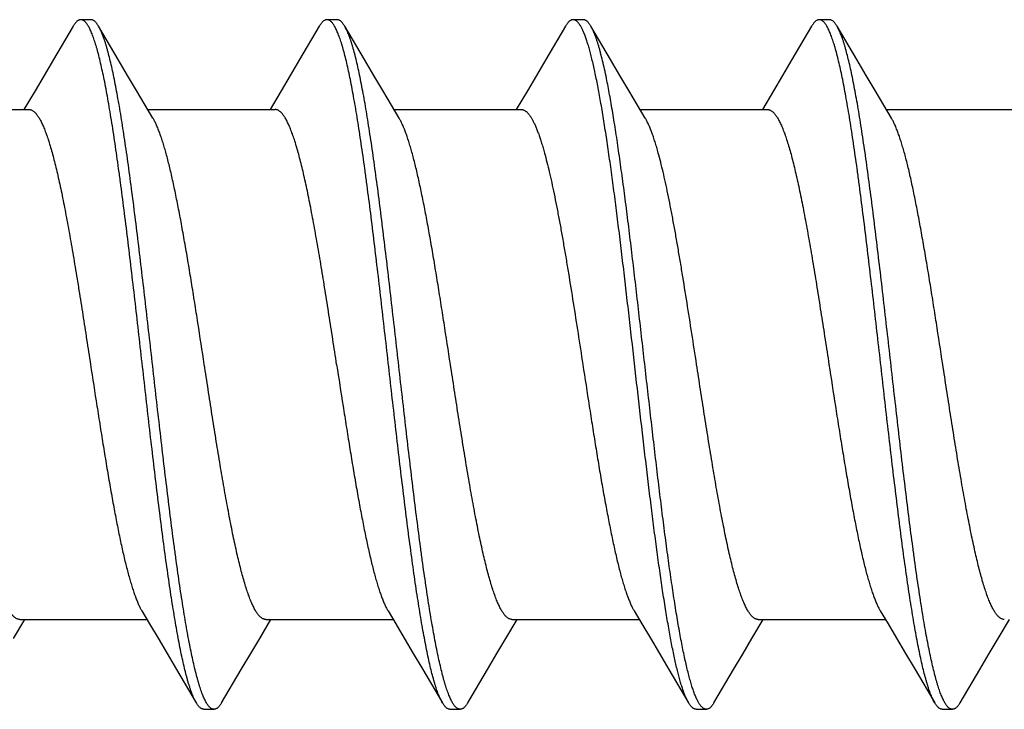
# Model space of a CAD drawing. Header units: feet. Extents: x -114 to 1432, y 355 to 669.
# Tile 178 of 195: x 1296.825 to 1297.367, y 485.998 to 486.378. Entities that reach past the tile are written whole.
import ezdxf

# ---------------------------------------------------------------- set-up
doc = ezdxf.new("R2010")
doc.units = ezdxf.units.FT
doc.header["$MEASUREMENT"] = 0
doc.layers.add('-HARDWARE', color=7, linetype='Continuous')

# ---------------------------------------------------------------- blocks, each defined once
blk = doc.blocks.new('2.5IN_LAGSCREW')
at = {"layer": '-HARDWARE', "color": 7}
for p, q in [((1218.85323, 512.07626), (1218.84762, 512.07626)), ((1218.98882, 512.07626), (1218.98321, 512.07626)), ((1219.12441, 512.07626), (1219.1188, 512.07626)), ((1219.26, 512.07626), (1219.25439, 512.07626)), ((1218.86824, 512.05435), (1218.85743, 512.07268)), ((1219.00383, 512.05435), (1218.99302, 512.07268)), ((1219.13942, 512.05435), (1219.12861, 512.07268)), ((1219.27501, 512.05435), (1219.2642, 512.07268)), ((1218.82245, 512.03719), (1218.81629, 512.02684)), ((1218.95804, 512.03719), (1218.95188, 512.02684)), ((1219.09363, 512.03719), (1219.08747, 512.02684)), ((1219.22922, 512.03719), (1219.22306, 512.02684)), ((1218.74897, 512.02684), (1218.81908, 512.02684)), ((1218.88456, 512.02684), (1218.95467, 512.02684)), ((1219.02015, 512.02684), (1219.09026, 512.02684)), ((1219.15574, 512.02684), (1219.22585, 512.02684)), ((1219.29133, 512.02684), (1219.36144, 512.02684)), ((1218.81059, 511.73578), (1218.81677, 511.74617)), ((1218.81397, 511.74617), (1218.88408, 511.74617)), ((1218.94617, 511.73578), (1218.95236, 511.74617)), ((1218.94956, 511.74617), (1219.01967, 511.74617)), ((1219.08176, 511.73578), (1219.08795, 511.74617)), ((1219.08515, 511.74617), (1219.15526, 511.74617)), ((1219.21735, 511.73578), (1219.22354, 511.74617)), ((1219.22074, 511.74617), (1219.29085, 511.74617)), ((1219.35294, 511.73578), (1219.35913, 511.74617)), ((1218.90039, 511.71869), (1218.91122, 511.70032)), ((1219.03598, 511.71869), (1219.04681, 511.70032)), ((1219.17157, 511.71869), (1219.1824, 511.70032)), ((1219.30715, 511.71869), (1219.31799, 511.70032)), ((1218.91541, 511.69674), (1218.92103, 511.69674)), ((1219.051, 511.69674), (1219.05662, 511.69674)), ((1219.18659, 511.69674), (1219.19221, 511.69674)), ((1219.32218, 511.69674), (1219.3278, 511.69674))]:
    blk.add_line(p, q, dxfattribs=at)
for points in [[(1218.84342, 512.07268), (1218.83259, 512.05431), (1218.82741, 512.04555), (1218.82245, 512.03719)], [(1218.97901, 512.07268), (1218.96818, 512.05431), (1218.963, 512.04555), (1218.95804, 512.03719)], [(1219.1146, 512.07268), (1219.10377, 512.05431), (1219.09859, 512.04555), (1219.09363, 512.03719)], [(1219.25019, 512.07268), (1219.23936, 512.05431), (1219.23418, 512.04555), (1219.22922, 512.03719)], [(1218.88738, 512.02211), (1218.88311, 512.02927), (1218.87838, 512.03723), (1218.87342, 512.04558), (1218.86824, 512.05435)], [(1219.02297, 512.02211), (1219.0187, 512.02927), (1219.01397, 512.03723), (1219.00901, 512.04558), (1219.00383, 512.05435)], [(1219.15856, 512.02211), (1219.15429, 512.02927), (1219.14956, 512.03723), (1219.1446, 512.04558), (1219.13942, 512.05435)], [(1219.29415, 512.02211), (1219.28988, 512.02927), (1219.28515, 512.03723), (1219.28019, 512.04558), (1219.27501, 512.05435)], [(1218.88126, 511.75089), (1218.88552, 511.74376), (1218.89025, 511.73581), (1218.8952, 511.72745), (1218.90039, 511.71869)], [(1219.01685, 511.75089), (1219.02111, 511.74376), (1219.02583, 511.73581), (1219.03079, 511.72745), (1219.03598, 511.71869)], [(1219.15244, 511.75089), (1219.1567, 511.74376), (1219.16142, 511.73581), (1219.16638, 511.72745), (1219.17157, 511.71869)], [(1219.28803, 511.75089), (1219.29228, 511.74376), (1219.29701, 511.73581), (1219.30197, 511.72745), (1219.30715, 511.71869)], [(1218.92522, 511.70032), (1218.93603, 511.71866), (1218.94122, 511.72742), (1218.94617, 511.73578)], [(1219.06081, 511.70032), (1219.07162, 511.71866), (1219.07681, 511.72742), (1219.08176, 511.73578)], [(1219.1964, 511.70032), (1219.20721, 511.71866), (1219.2124, 511.72742), (1219.21735, 511.73578)], [(1219.33199, 511.70032), (1219.3428, 511.71866), (1219.34799, 511.72742), (1219.35294, 511.73578)]]:
    blk.add_lwpolyline(points, dxfattribs=at)
for points, knots in [([(1218.84762, 512.07626), (1218.84753, 512.07626), (1218.84735, 512.07625), (1218.84709, 512.07621), (1218.84683, 512.07614), (1218.84647, 512.076), (1218.84602, 512.07576), (1218.84549, 512.07536), (1218.84497, 512.07485), (1218.84444, 512.07423), (1218.84392, 512.0735), (1218.84359, 512.07297), (1218.84342, 512.07268)], [0, 0, 0, 0, 0.045699, 0.091915, 0.13915, 0.187871, 0.291339, 0.405275, 0.531794, 0.672418, 0.828233, 1, 1, 1, 1]), ([(1218.91122, 511.70032), (1218.91104, 511.70062), (1218.9107, 511.70124), (1218.9102, 511.70223), (1218.90971, 511.70332), (1218.90921, 511.70451), (1218.90872, 511.70579), (1218.90822, 511.70717), (1218.90772, 511.70865), (1218.90723, 511.71021), (1218.90673, 511.71188), (1218.90605, 511.71427), (1218.90521, 511.7175), (1218.90422, 511.72164), (1218.90323, 511.72612), (1218.90224, 511.73095), (1218.90125, 511.73611), (1218.90026, 511.74159), (1218.89927, 511.74737), (1218.89828, 511.75345), (1218.89728, 511.75981), (1218.89629, 511.76644), (1218.89495, 511.77578), (1218.89328, 511.788), (1218.8913, 511.80328), (1218.88932, 511.81927), (1218.88734, 511.83582), (1218.88536, 511.8528), (1218.88272, 511.87588), (1218.88009, 511.89906), (1218.87745, 511.92212), (1218.87547, 511.93906), (1218.87349, 511.95555), (1218.87151, 511.97147), (1218.86984, 511.98429), (1218.8685, 511.99416), (1218.86751, 512.00124), (1218.86652, 512.00806), (1218.86553, 512.01463), (1218.86453, 512.02093), (1218.86354, 512.02695), (1218.86255, 512.03266), (1218.86156, 512.03807), (1218.86057, 512.04316), (1218.85958, 512.04791), (1218.85859, 512.05232), (1218.8576, 512.05638), (1218.85676, 512.05954), (1218.85608, 512.06188), (1218.85558, 512.0635), (1218.85509, 512.06503), (1218.85459, 512.06646), (1218.85409, 512.0678), (1218.8536, 512.06904), (1218.8531, 512.07018), (1218.85261, 512.07123), (1218.85211, 512.07218), (1218.85162, 512.07303), (1218.85112, 512.07378), (1218.85062, 512.07444), (1218.85013, 512.07499), (1218.84963, 512.07545), (1218.84913, 512.07581), (1218.84863, 512.07607), (1218.84813, 512.07622), (1218.84779, 512.07626), (1218.84762, 512.07626)], [0, 0, 0, 0, 0.002665, 0.005556, 0.008677, 0.012029, 0.015615, 0.019435, 0.023489, 0.027776, 0.032297, 0.037049, 0.047241, 0.05834, 0.070327, 0.083182, 0.09688, 0.111395, 0.126699, 0.142762, 0.159551, 0.177033, 0.195172, 0.233269, 0.273528, 0.315616, 0.359183, 0.403864, 0.449287, 0.540835, 0.586194, 0.630769, 0.674188, 0.716089, 0.756123, 0.775336, 0.793959, 0.811954, 0.829284, 0.845914, 0.86181, 0.87694, 0.891275, 0.904787, 0.917449, 0.92924, 0.940138, 0.950126, 0.954774, 0.959191, 0.963374, 0.967323, 0.971039, 0.97452, 0.977769, 0.980787, 0.983576, 0.986141, 0.988487, 0.990622, 0.992557, 0.994308, 0.995894, 0.997345, 0.998699, 1, 1, 1, 1]), ([(1218.85743, 512.07268), (1218.85726, 512.07297), (1218.85693, 512.0735), (1218.85641, 512.07423), (1218.85588, 512.07485), (1218.85536, 512.07536), (1218.85483, 512.07576), (1218.85438, 512.076), (1218.85402, 512.07614), (1218.85376, 512.07621), (1218.8535, 512.07625), (1218.85332, 512.07626), (1218.85323, 512.07626)], [0, 0, 0, 0, 0.171769, 0.327582, 0.468207, 0.594726, 0.70866, 0.81213, 0.86085, 0.908085, 0.954301, 1, 1, 1, 1]), ([(1218.98321, 512.07626), (1218.98312, 512.07626), (1218.98294, 512.07625), (1218.98259, 512.07619), (1218.98214, 512.07605), (1218.98161, 512.07576), (1218.98108, 512.07536), (1218.98056, 512.07485), (1218.98003, 512.07423), (1218.97951, 512.0735), (1218.97918, 512.07297), (1218.97901, 512.07268)], [0, 0, 0, 0, 0.045704, 0.091926, 0.18778, 0.29126, 0.405209, 0.531741, 0.672382, 0.828214, 1, 1, 1, 1]), ([(1219.04681, 511.70032), (1219.04663, 511.70062), (1219.04629, 511.70124), (1219.04579, 511.70223), (1219.0453, 511.70332), (1219.0448, 511.70451), (1219.04431, 511.70579), (1219.04381, 511.70717), (1219.04331, 511.70865), (1219.04282, 511.71021), (1219.04232, 511.71188), (1219.04164, 511.71427), (1219.0408, 511.7175), (1219.03981, 511.72164), (1219.03882, 511.72612), (1219.03783, 511.73095), (1219.03684, 511.73611), (1219.03585, 511.74159), (1219.03486, 511.74737), (1219.03387, 511.75345), (1219.03287, 511.75981), (1219.03188, 511.76644), (1219.03054, 511.77578), (1219.02886, 511.788), (1219.02689, 511.80328), (1219.02491, 511.81927), (1219.02293, 511.83582), (1219.02095, 511.8528), (1219.01831, 511.87588), (1219.01568, 511.89906), (1219.01304, 511.92212), (1219.01106, 511.93906), (1219.00908, 511.95555), (1219.0071, 511.97147), (1219.00543, 511.98429), (1219.00409, 511.99416), (1219.0031, 512.00124), (1219.00211, 512.00806), (1219.00112, 512.01463), (1219.00012, 512.02093), (1218.99913, 512.02695), (1218.99814, 512.03266), (1218.99715, 512.03807), (1218.99616, 512.04316), (1218.99517, 512.04791), (1218.99418, 512.05232), (1218.99319, 512.05638), (1218.99235, 512.05954), (1218.99167, 512.06188), (1218.99117, 512.0635), (1218.99068, 512.06503), (1218.99018, 512.06646), (1218.98968, 512.0678), (1218.98919, 512.06904), (1218.98869, 512.07018), (1218.9882, 512.07123), (1218.9877, 512.07218), (1218.98721, 512.07303), (1218.98671, 512.07378), (1218.98621, 512.07444), (1218.98572, 512.07499), (1218.98522, 512.07545), (1218.98472, 512.07581), (1218.98422, 512.07607), (1218.98372, 512.07622), (1218.98337, 512.07626), (1218.98321, 512.07626)], [0, 0, 0, 0, 0.002665, 0.005556, 0.008677, 0.012029, 0.015615, 0.019435, 0.023489, 0.027776, 0.032297, 0.037049, 0.047241, 0.05834, 0.070327, 0.083182, 0.09688, 0.111395, 0.126699, 0.142762, 0.159551, 0.177033, 0.195172, 0.233269, 0.273528, 0.315616, 0.359183, 0.403864, 0.449287, 0.540835, 0.586194, 0.630769, 0.674188, 0.716089, 0.756123, 0.775336, 0.793959, 0.811954, 0.829284, 0.845914, 0.86181, 0.87694, 0.891275, 0.904787, 0.917449, 0.92924, 0.940138, 0.950126, 0.954774, 0.959191, 0.963374, 0.967323, 0.971039, 0.97452, 0.977769, 0.980787, 0.983576, 0.986141, 0.988487, 0.990622, 0.992557, 0.994308, 0.995894, 0.997345, 0.998699, 1, 1, 1, 1]), ([(1218.99302, 512.07268), (1218.99285, 512.07297), (1218.99252, 512.0735), (1218.992, 512.07423), (1218.99147, 512.07485), (1218.99095, 512.07536), (1218.99042, 512.07576), (1218.98989, 512.07605), (1218.98944, 512.07619), (1218.98909, 512.07625), (1218.98891, 512.07626), (1218.98882, 512.07626)], [0, 0, 0, 0, 0.171786, 0.327618, 0.46826, 0.594791, 0.70874, 0.812221, 0.908074, 0.954296, 1, 1, 1, 1]), ([(1219.1188, 512.07626), (1219.11871, 512.07626), (1219.11853, 512.07625), (1219.11827, 512.07621), (1219.11801, 512.07614), (1219.11765, 512.076), (1219.1172, 512.07576), (1219.11667, 512.07536), (1219.11615, 512.07485), (1219.11562, 512.07423), (1219.1151, 512.0735), (1219.11477, 512.07297), (1219.1146, 512.07268)], [0, 0, 0, 0, 0.045699, 0.091915, 0.13915, 0.18787, 0.29134, 0.405275, 0.531793, 0.672419, 0.828232, 1, 1, 1, 1]), ([(1219.13159, 512.04386), (1219.13133, 512.04514), (1219.13082, 512.04762), (1219.13002, 512.05121), (1219.12922, 512.05459), (1219.12842, 512.05773), (1219.12763, 512.06064), (1219.12683, 512.06331), (1219.12603, 512.06573), (1219.12535, 512.06759), (1219.12481, 512.06896), (1219.12441, 512.06989), (1219.12401, 512.07076), (1219.12361, 512.07157), (1219.12321, 512.07232), (1219.12281, 512.073), (1219.12241, 512.07362), (1219.12201, 512.07417), (1219.12161, 512.07466), (1219.12121, 512.07508), (1219.12081, 512.07544), (1219.12041, 512.07574), (1219.12001, 512.07597), (1219.11961, 512.07614), (1219.1192, 512.07624), (1219.11893, 512.07626), (1219.1188, 512.07626)], [0, 0, 0, 0, 0.108674, 0.211335, 0.307849, 0.398119, 0.48206, 0.559598, 0.630685, 0.695297, 0.725179, 0.753449, 0.780117, 0.805195, 0.828701, 0.850658, 0.871099, 0.890064, 0.907609, 0.923803, 0.93874, 0.952539, 0.965352, 0.977371, 0.988831, 1, 1, 1, 1]), ([(1219.12861, 512.07268), (1219.12844, 512.07297), (1219.12811, 512.0735), (1219.12759, 512.07423), (1219.12706, 512.07485), (1219.12654, 512.07536), (1219.12601, 512.07576), (1219.12556, 512.076), (1219.1252, 512.07614), (1219.12494, 512.07621), (1219.12468, 512.07625), (1219.1245, 512.07626), (1219.12441, 512.07626)], [0, 0, 0, 0, 0.171767, 0.327582, 0.468206, 0.594725, 0.708661, 0.812129, 0.86085, 0.908085, 0.954301, 1, 1, 1, 1]), ([(1219.25439, 512.07626), (1219.2543, 512.07626), (1219.25412, 512.07625), (1219.25386, 512.07621), (1219.2536, 512.07614), (1219.25324, 512.076), (1219.25279, 512.07576), (1219.25226, 512.07536), (1219.25174, 512.07485), (1219.25121, 512.07423), (1219.25069, 512.0735), (1219.25036, 512.07297), (1219.25019, 512.07268)], [0, 0, 0, 0, 0.045699, 0.091915, 0.13915, 0.187871, 0.29134, 0.405275, 0.531794, 0.672418, 0.828232, 1, 1, 1, 1]), ([(1219.31799, 511.70032), (1219.31781, 511.70062), (1219.31747, 511.70124), (1219.31697, 511.70223), (1219.31648, 511.70332), (1219.31598, 511.70451), (1219.31549, 511.70579), (1219.31499, 511.70717), (1219.31449, 511.70865), (1219.314, 511.71021), (1219.3135, 511.71188), (1219.31282, 511.71427), (1219.31198, 511.7175), (1219.31099, 511.72164), (1219.31, 511.72612), (1219.30901, 511.73095), (1219.30802, 511.73611), (1219.30703, 511.74159), (1219.30604, 511.74737), (1219.30504, 511.75345), (1219.30405, 511.75981), (1219.30306, 511.76644), (1219.30172, 511.77578), (1219.30004, 511.788), (1219.29807, 511.80328), (1219.29609, 511.81927), (1219.29411, 511.83582), (1219.29213, 511.8528), (1219.28949, 511.87588), (1219.28686, 511.89906), (1219.28422, 511.92212), (1219.28224, 511.93906), (1219.28026, 511.95555), (1219.27828, 511.97147), (1219.27661, 511.98429), (1219.27527, 511.99416), (1219.27428, 512.00124), (1219.27329, 512.00806), (1219.27229, 512.01463), (1219.2713, 512.02093), (1219.27031, 512.02695), (1219.26932, 512.03266), (1219.26833, 512.03807), (1219.26734, 512.04316), (1219.26635, 512.04791), (1219.26536, 512.05232), (1219.26437, 512.05638), (1219.26352, 512.05954), (1219.26285, 512.06188), (1219.26235, 512.0635), (1219.26185, 512.06503), (1219.26136, 512.06646), (1219.26086, 512.0678), (1219.26037, 512.06904), (1219.25987, 512.07018), (1219.25938, 512.07123), (1219.25888, 512.07218), (1219.25838, 512.07303), (1219.25789, 512.07378), (1219.25739, 512.07444), (1219.2569, 512.07499), (1219.2564, 512.07545), (1219.2559, 512.07581), (1219.2554, 512.07607), (1219.25489, 512.07622), (1219.25455, 512.07626), (1219.25439, 512.07626)], [0, 0, 0, 0, 0.002665, 0.005556, 0.008677, 0.012029, 0.015615, 0.019435, 0.023489, 0.027776, 0.032297, 0.037049, 0.047241, 0.05834, 0.070327, 0.083182, 0.09688, 0.111395, 0.126699, 0.142762, 0.159551, 0.177033, 0.195172, 0.233269, 0.273528, 0.315616, 0.359183, 0.403864, 0.449287, 0.540835, 0.586194, 0.630769, 0.674188, 0.716089, 0.756123, 0.775336, 0.793959, 0.811954, 0.829284, 0.845914, 0.86181, 0.87694, 0.891275, 0.904787, 0.917449, 0.92924, 0.940138, 0.950126, 0.954774, 0.959191, 0.963374, 0.967323, 0.971039, 0.97452, 0.977769, 0.980787, 0.983576, 0.986141, 0.988487, 0.990622, 0.992557, 0.994308, 0.995894, 0.997345, 0.998699, 1, 1, 1, 1]), ([(1219.2642, 512.07268), (1219.26403, 512.07297), (1219.2637, 512.0735), (1219.26318, 512.07423), (1219.26265, 512.07485), (1219.26213, 512.07536), (1219.2616, 512.07576), (1219.26115, 512.076), (1219.26079, 512.07614), (1219.26053, 512.07621), (1219.26026, 512.07625), (1219.26009, 512.07626), (1219.26, 512.07626)], [0, 0, 0, 0, 0.171768, 0.327582, 0.468207, 0.594726, 0.70866, 0.81213, 0.86085, 0.908085, 0.954301, 1, 1, 1, 1]), ([(1218.92103, 511.69674), (1218.92086, 511.69674), (1218.92052, 511.69678), (1218.92002, 511.69694), (1218.91951, 511.69719), (1218.91901, 511.69755), (1218.91852, 511.69801), (1218.91802, 511.69856), (1218.91753, 511.69922), (1218.91703, 511.69997), (1218.91653, 511.70082), (1218.91604, 511.70177), (1218.91554, 511.70282), (1218.91505, 511.70397), (1218.91455, 511.70521), (1218.91406, 511.70654), (1218.91356, 511.70798), (1218.91306, 511.7095), (1218.91257, 511.71112), (1218.91189, 511.71346), (1218.91105, 511.71662), (1218.91006, 511.72068), (1218.90907, 511.72509), (1218.90808, 511.72985), (1218.90709, 511.73493), (1218.90609, 511.74034), (1218.9051, 511.74606), (1218.90411, 511.75207), (1218.90312, 511.75837), (1218.90213, 511.76494), (1218.90114, 511.77177), (1218.90014, 511.77884), (1218.8988, 511.78871), (1218.89713, 511.80154), (1218.89516, 511.81745), (1218.89318, 511.83395), (1218.8912, 511.85089), (1218.88855, 511.87395), (1218.88593, 511.89712), (1218.88328, 511.9202), (1218.8813, 511.93718), (1218.87932, 511.95374), (1218.87735, 511.96972), (1218.87537, 511.985), (1218.8737, 511.99723), (1218.87235, 512.00656), (1218.87136, 512.01319), (1218.87037, 512.01955), (1218.86938, 512.02563), (1218.86839, 512.03141), (1218.86739, 512.03689), (1218.8664, 512.04205), (1218.86541, 512.04688), (1218.86442, 512.05137), (1218.86343, 512.05551), (1218.86259, 512.05873), (1218.86191, 512.06113), (1218.86142, 512.06279), (1218.86092, 512.06436), (1218.86042, 512.06583), (1218.85993, 512.06721), (1218.85943, 512.06849), (1218.85894, 512.06968), (1218.85844, 512.07077), (1218.85795, 512.07177), (1218.8576, 512.07239), (1218.85743, 512.07268)], [0, 0, 0, 0, 0.001301, 0.002655, 0.004106, 0.005692, 0.007443, 0.009378, 0.011513, 0.013859, 0.016424, 0.019213, 0.022231, 0.02548, 0.028961, 0.032677, 0.036626, 0.040809, 0.045226, 0.049874, 0.059862, 0.07076, 0.082551, 0.095213, 0.108725, 0.12306, 0.13819, 0.154086, 0.170716, 0.188046, 0.206041, 0.224664, 0.243877, 0.283911, 0.325812, 0.369231, 0.413806, 0.459165, 0.550713, 0.596136, 0.640817, 0.684384, 0.726472, 0.766731, 0.804828, 0.822967, 0.840449, 0.857238, 0.873301, 0.888605, 0.90312, 0.916818, 0.929673, 0.94166, 0.952759, 0.962951, 0.967703, 0.972224, 0.976511, 0.980565, 0.984385, 0.987971, 0.991323, 0.994444, 0.997335, 1, 1, 1, 1]), ([(1219.05662, 511.69674), (1219.05645, 511.69674), (1219.05611, 511.69678), (1219.05561, 511.69694), (1219.0551, 511.69719), (1219.0546, 511.69755), (1219.05411, 511.69801), (1219.05361, 511.69856), (1219.05312, 511.69922), (1219.05262, 511.69997), (1219.05212, 511.70082), (1219.05163, 511.70177), (1219.05113, 511.70282), (1219.05064, 511.70397), (1219.05014, 511.70521), (1219.04965, 511.70654), (1219.04915, 511.70798), (1219.04865, 511.7095), (1219.04816, 511.71112), (1219.04748, 511.71346), (1219.04664, 511.71662), (1219.04565, 511.72068), (1219.04466, 511.72509), (1219.04367, 511.72985), (1219.04268, 511.73493), (1219.04168, 511.74034), (1219.04069, 511.74606), (1219.0397, 511.75207), (1219.03871, 511.75837), (1219.03772, 511.76494), (1219.03673, 511.77177), (1219.03573, 511.77884), (1219.03439, 511.78871), (1219.03272, 511.80154), (1219.03074, 511.81745), (1219.02877, 511.83395), (1219.02679, 511.85089), (1219.02414, 511.87395), (1219.02152, 511.89712), (1219.01887, 511.9202), (1219.01689, 511.93718), (1219.01491, 511.95374), (1219.01294, 511.96972), (1219.01096, 511.985), (1219.00929, 511.99723), (1219.00794, 512.00656), (1219.00695, 512.01319), (1219.00596, 512.01955), (1219.00497, 512.02563), (1219.00398, 512.03141), (1219.00298, 512.03689), (1219.00199, 512.04205), (1219.001, 512.04688), (1219.00001, 512.05137), (1218.99902, 512.05551), (1218.99818, 512.05873), (1218.9975, 512.06113), (1218.99701, 512.06279), (1218.99651, 512.06436), (1218.99601, 512.06583), (1218.99552, 512.06721), (1218.99502, 512.06849), (1218.99453, 512.06968), (1218.99403, 512.07077), (1218.99354, 512.07177), (1218.99319, 512.07239), (1218.99302, 512.07268)], [0, 0, 0, 0, 0.001301, 0.002655, 0.004106, 0.005692, 0.007443, 0.009378, 0.011513, 0.013859, 0.016424, 0.019213, 0.022231, 0.02548, 0.028961, 0.032677, 0.036626, 0.040809, 0.045226, 0.049874, 0.059862, 0.07076, 0.082551, 0.095213, 0.108725, 0.12306, 0.13819, 0.154086, 0.170716, 0.188046, 0.206041, 0.224664, 0.243877, 0.283911, 0.325812, 0.369231, 0.413806, 0.459165, 0.550713, 0.596136, 0.640817, 0.684384, 0.726472, 0.766731, 0.804828, 0.822967, 0.840449, 0.857238, 0.873301, 0.888605, 0.90312, 0.916818, 0.929673, 0.94166, 0.952759, 0.962951, 0.967703, 0.972224, 0.976511, 0.980565, 0.984385, 0.987971, 0.991323, 0.994444, 0.997335, 1, 1, 1, 1]), ([(1219.13721, 512.04386), (1219.13686, 512.04556), (1219.13617, 512.04882), (1219.1351, 512.0535), (1219.13419, 512.05714), (1219.13346, 512.05984), (1219.13292, 512.06171), (1219.13239, 512.06347), (1219.13185, 512.06512), (1219.13131, 512.06665), (1219.13078, 512.06808), (1219.13024, 512.0694), (1219.1297, 512.0706), (1219.12917, 512.07168), (1219.1288, 512.07236), (1219.12861, 512.07268)], [0, 0, 0, 0, 0.172244, 0.331451, 0.477293, 0.545123, 0.609521, 0.670465, 0.727939, 0.781933, 0.832445, 0.879483, 0.923063, 0.963218, 1, 1, 1, 1]), ([(1219.3278, 511.69674), (1219.32763, 511.69674), (1219.32729, 511.69678), (1219.32678, 511.69694), (1219.32628, 511.69719), (1219.32578, 511.69755), (1219.32529, 511.69801), (1219.32479, 511.69856), (1219.32429, 511.69922), (1219.3238, 511.69997), (1219.3233, 511.70082), (1219.32281, 511.70177), (1219.32231, 511.70282), (1219.32182, 511.70397), (1219.32132, 511.70521), (1219.32082, 511.70654), (1219.32033, 511.70798), (1219.31983, 511.7095), (1219.31934, 511.71112), (1219.31866, 511.71346), (1219.31782, 511.71662), (1219.31683, 511.72068), (1219.31584, 511.72509), (1219.31485, 511.72985), (1219.31385, 511.73493), (1219.31286, 511.74034), (1219.31187, 511.74606), (1219.31088, 511.75207), (1219.30989, 511.75837), (1219.3089, 511.76494), (1219.3079, 511.77177), (1219.30691, 511.77884), (1219.30557, 511.78871), (1219.3039, 511.80154), (1219.30192, 511.81745), (1219.29995, 511.83395), (1219.29797, 511.85089), (1219.29532, 511.87395), (1219.2927, 511.89712), (1219.29005, 511.9202), (1219.28807, 511.93718), (1219.28609, 511.95374), (1219.28412, 511.96972), (1219.28214, 511.985), (1219.28047, 511.99723), (1219.27912, 512.00656), (1219.27813, 512.01319), (1219.27714, 512.01955), (1219.27615, 512.02563), (1219.27515, 512.03141), (1219.27416, 512.03689), (1219.27317, 512.04205), (1219.27218, 512.04688), (1219.27119, 512.05137), (1219.2702, 512.05551), (1219.26936, 512.05873), (1219.26868, 512.06113), (1219.26819, 512.06279), (1219.26769, 512.06436), (1219.26719, 512.06583), (1219.2667, 512.06721), (1219.2662, 512.06849), (1219.26571, 512.06968), (1219.26521, 512.07077), (1219.26471, 512.07177), (1219.26437, 512.07239), (1219.2642, 512.07268)], [0, 0, 0, 0, 0.001301, 0.002655, 0.004106, 0.005692, 0.007443, 0.009378, 0.011513, 0.013859, 0.016424, 0.019213, 0.022231, 0.02548, 0.028961, 0.032677, 0.036626, 0.040809, 0.045226, 0.049874, 0.059862, 0.07076, 0.082551, 0.095213, 0.108725, 0.12306, 0.13819, 0.154086, 0.170716, 0.188046, 0.206041, 0.224664, 0.243877, 0.283911, 0.325812, 0.369231, 0.413806, 0.459165, 0.550713, 0.596136, 0.640817, 0.684384, 0.726472, 0.766731, 0.804828, 0.822967, 0.840449, 0.857238, 0.873301, 0.888605, 0.90312, 0.916818, 0.929673, 0.94166, 0.952759, 0.962951, 0.967703, 0.972224, 0.976511, 0.980565, 0.984385, 0.987971, 0.991323, 0.994444, 0.997335, 1, 1, 1, 1]), ([(1219.1824, 511.70032), (1219.18226, 511.70055), (1219.18199, 511.70104), (1219.18159, 511.70181), (1219.18119, 511.70264), (1219.1808, 511.70354), (1219.1804, 511.70449), (1219.17986, 511.70588), (1219.17918, 511.70778), (1219.17839, 511.71024), (1219.1776, 511.71294), (1219.17681, 511.71587), (1219.17602, 511.71903), (1219.17523, 511.72242), (1219.17444, 511.72603), (1219.17364, 511.72986), (1219.17285, 511.7339), (1219.17206, 511.73814), (1219.17127, 511.74259), (1219.17047, 511.74723), (1219.1694, 511.75379), (1219.16806, 511.76242), (1219.16648, 511.77328), (1219.1649, 511.78475), (1219.16331, 511.79677), (1219.16173, 511.80927), (1219.16015, 511.82219), (1219.15857, 511.83546), (1219.15644, 511.85364), (1219.15381, 511.87669), (1219.15118, 511.89982), (1219.14907, 511.91828), (1219.14748, 511.93192), (1219.1459, 511.94532), (1219.14432, 511.95839), (1219.14274, 511.97108), (1219.14115, 511.98331), (1219.13957, 511.99501), (1219.13799, 512.00613), (1219.13641, 512.01661), (1219.13507, 512.0249), (1219.13399, 512.03117), (1219.1332, 512.03558), (1219.13241, 512.03979), (1219.13187, 512.04253), (1219.13159, 512.04386)], [0, 0, 0, 0, 0.002329, 0.004816, 0.007464, 0.010275, 0.013249, 0.016387, 0.023158, 0.030586, 0.038671, 0.047405, 0.056782, 0.066792, 0.077425, 0.088669, 0.10051, 0.112935, 0.125927, 0.139471, 0.15355, 0.183238, 0.214838, 0.248184, 0.283101, 0.319405, 0.356903, 0.395396, 0.434679, 0.514773, 0.595477, 0.635519, 0.675069, 0.713917, 0.751854, 0.78868, 0.824198, 0.858222, 0.89057, 0.921074, 0.949576, 0.963029, 0.975928, 0.988258, 1, 1, 1, 1]), ([(1219.19221, 511.69674), (1219.19206, 511.69674), (1219.19177, 511.69677), (1219.19133, 511.69689), (1219.1909, 511.69708), (1219.19047, 511.69735), (1219.19004, 511.69769), (1219.18961, 511.6981), (1219.18918, 511.69859), (1219.18875, 511.69916), (1219.18832, 511.6998), (1219.18789, 511.70051), (1219.18746, 511.70129), (1219.18704, 511.70215), (1219.18661, 511.70308), (1219.18618, 511.70409), (1219.18575, 511.70516), (1219.18516, 511.70674), (1219.18443, 511.70888), (1219.18373, 511.71116), (1219.18317, 511.71311), (1219.18259, 511.71525), (1219.18186, 511.71808), (1219.18101, 511.72169), (1219.18015, 511.72556), (1219.17929, 511.72968), (1219.17843, 511.73405), (1219.17758, 511.73867), (1219.17672, 511.74351), (1219.17586, 511.74859), (1219.17469, 511.75578), (1219.17324, 511.76527), (1219.17153, 511.77723), (1219.16982, 511.78989), (1219.16811, 511.80315), (1219.1664, 511.81694), (1219.16469, 511.83118), (1219.16297, 511.84576), (1219.16068, 511.86564), (1219.1584, 511.88567), (1219.15612, 511.90573), (1219.15441, 511.92066), (1219.15269, 511.93537), (1219.15098, 511.94977), (1219.14927, 511.96377), (1219.14756, 511.97728), (1219.14584, 511.99021), (1219.14413, 512.00249), (1219.14269, 512.01227), (1219.14152, 512.01971), (1219.14066, 512.02498), (1219.1398, 512.03003), (1219.13895, 512.03485), (1219.13809, 512.03944), (1219.1375, 512.04242), (1219.13721, 512.04386)], [0, 0, 0, 0, 0.00122, 0.002477, 0.003803, 0.005228, 0.006775, 0.00846, 0.010299, 0.0123, 0.014472, 0.01682, 0.019349, 0.022062, 0.024962, 0.028049, 0.031326, 0.034792, 0.042293, 0.050553, 0.054966, 0.059566, 0.069322, 0.079813, 0.091024, 0.102941, 0.115547, 0.128826, 0.142757, 0.157321, 0.172494, 0.204582, 0.238823, 0.27501, 0.312917, 0.352311, 0.392945, 0.434566, 0.476915, 0.562732, 0.605662, 0.64825, 0.690228, 0.731333, 0.77131, 0.80991, 0.846891, 0.882026, 0.915098, 0.930797, 0.945905, 0.9604, 0.974261, 0.987468, 1, 1, 1, 1]), ([(1218.81908, 512.02684), (1218.81926, 512.02684), (1218.81962, 512.02681), (1218.82016, 512.02668), (1218.82069, 512.02646), (1218.82122, 512.02616), (1218.82175, 512.02578), (1218.82228, 512.02531), (1218.82281, 512.02476), (1218.82334, 512.02413), (1218.82387, 512.02341), (1218.8244, 512.02262), (1218.82493, 512.02174), (1218.82546, 512.02078), (1218.82599, 512.01973), (1218.82651, 512.01861), (1218.82704, 512.01741), (1218.82757, 512.01613), (1218.8281, 512.01478), (1218.82882, 512.01282), (1218.82972, 512.01018), (1218.83078, 512.00679), (1218.83183, 512.0031), (1218.83289, 511.99914), (1218.83394, 511.9949), (1218.835, 511.99041), (1218.83606, 511.98566), (1218.83712, 511.98067), (1218.83817, 511.97546), (1218.83923, 511.97004), (1218.84029, 511.96441), (1218.84134, 511.95859), (1218.84277, 511.95051), (1218.84455, 511.94004), (1218.84666, 511.92711), (1218.84876, 511.91379), (1218.85087, 511.90021), (1218.85228, 511.89109), (1218.85298, 511.8865)], [0, 0, 0, 0, 0.003625, 0.007342, 0.011232, 0.015371, 0.019817, 0.02462, 0.029816, 0.035434, 0.041496, 0.048019, 0.055015, 0.062492, 0.070456, 0.078913, 0.087863, 0.097308, 0.107248, 0.117681, 0.140014, 0.164281, 0.190444, 0.218455, 0.24826, 0.279799, 0.313003, 0.347801, 0.384116, 0.421866, 0.460966, 0.501325, 0.542853, 0.629022, 0.718672, 0.810966, 0.905036, 1, 1, 1, 1]), ([(1218.98857, 511.8865), (1218.98787, 511.89109), (1218.98646, 511.90021), (1218.98435, 511.91379), (1218.98225, 511.92711), (1218.98014, 511.94004), (1218.97836, 511.95051), (1218.97693, 511.95859), (1218.97588, 511.96441), (1218.97482, 511.97004), (1218.97376, 511.97546), (1218.9727, 511.98067), (1218.97165, 511.98566), (1218.97059, 511.99041), (1218.96953, 511.9949), (1218.96848, 511.99914), (1218.96742, 512.0031), (1218.96637, 512.00679), (1218.96531, 512.01018), (1218.96441, 512.01282), (1218.96369, 512.01478), (1218.96316, 512.01613), (1218.96263, 512.01741), (1218.9621, 512.01861), (1218.96158, 512.01973), (1218.96105, 512.02078), (1218.96052, 512.02174), (1218.95999, 512.02262), (1218.95946, 512.02341), (1218.95893, 512.02413), (1218.9584, 512.02476), (1218.95787, 512.02531), (1218.95734, 512.02578), (1218.95681, 512.02616), (1218.95628, 512.02646), (1218.95575, 512.02668), (1218.95521, 512.02681), (1218.95485, 512.02684), (1218.95467, 512.02684)], [0, 0, 0, 0, 0.094964, 0.189034, 0.281328, 0.370978, 0.457147, 0.498675, 0.539034, 0.578134, 0.615884, 0.652199, 0.686997, 0.720201, 0.75174, 0.781545, 0.809556, 0.835719, 0.859986, 0.882319, 0.892752, 0.902692, 0.912137, 0.921087, 0.929544, 0.937508, 0.944985, 0.951981, 0.958504, 0.964566, 0.970184, 0.97538, 0.980183, 0.984629, 0.988768, 0.992658, 0.996375, 1, 1, 1, 1]), ([(1219.09026, 512.02684), (1219.0904, 512.02684), (1219.09067, 512.02682), (1219.09107, 512.02675), (1219.09147, 512.02663), (1219.09187, 512.02645), (1219.09227, 512.02624), (1219.09267, 512.02597), (1219.09307, 512.02566), (1219.09347, 512.02529), (1219.09387, 512.02488), (1219.09427, 512.02443), (1219.09467, 512.02392), (1219.09522, 512.02317), (1219.0959, 512.0221), (1219.0967, 512.02067), (1219.0975, 512.01906), (1219.09829, 512.01726), (1219.09909, 512.01529), (1219.09989, 512.01314), (1219.10069, 512.01081), (1219.10148, 512.00832), (1219.10228, 512.00566), (1219.1028, 512.00382), (1219.10306, 512.00288)], [0, 0, 0, 0, 0.014191, 0.028585, 0.043379, 0.05875, 0.07486, 0.091845, 0.109821, 0.128887, 0.149121, 0.17059, 0.193346, 0.217434, 0.269724, 0.327672, 0.391395, 0.460955, 0.536373, 0.617633, 0.704694, 0.797499, 0.895972, 1, 1, 1, 1]), ([(1219.22585, 512.02684), (1219.22603, 512.02684), (1219.22639, 512.02681), (1219.22692, 512.02668), (1219.22746, 512.02646), (1219.22799, 512.02616), (1219.22852, 512.02578), (1219.22905, 512.02531), (1219.22958, 512.02476), (1219.23011, 512.02413), (1219.23064, 512.02341), (1219.23117, 512.02262), (1219.2317, 512.02174), (1219.23223, 512.02078), (1219.23275, 512.01973), (1219.23328, 512.01861), (1219.23381, 512.01741), (1219.23434, 512.01613), (1219.23487, 512.01478), (1219.23559, 512.01282), (1219.23649, 512.01018), (1219.23755, 512.00679), (1219.2386, 512.0031), (1219.23966, 511.99914), (1219.24071, 511.9949), (1219.24177, 511.99041), (1219.24283, 511.98566), (1219.24388, 511.98067), (1219.24494, 511.97546), (1219.246, 511.97004), (1219.24706, 511.96441), (1219.24811, 511.95859), (1219.24954, 511.95051), (1219.25132, 511.94004), (1219.25343, 511.92711), (1219.25553, 511.91379), (1219.25764, 511.90021), (1219.25905, 511.89109), (1219.25975, 511.8865)], [0, 0, 0, 0, 0.003625, 0.007342, 0.011232, 0.015371, 0.019817, 0.02462, 0.029816, 0.035434, 0.041496, 0.048019, 0.055015, 0.062492, 0.070456, 0.078913, 0.087863, 0.097308, 0.107248, 0.117681, 0.140014, 0.164281, 0.190444, 0.218455, 0.24826, 0.279799, 0.313003, 0.347801, 0.384116, 0.421866, 0.460965, 0.501325, 0.542853, 0.629022, 0.718672, 0.810966, 0.905036, 1, 1, 1, 1]), ([(1218.91566, 511.8865), (1218.91449, 511.89413), (1218.91274, 511.90551), (1218.91038, 511.92057), (1218.90862, 511.93156), (1218.90686, 511.94226), (1218.9051, 511.95258), (1218.90334, 511.96246), (1218.90158, 511.97183), (1218.90009, 511.97929), (1218.89889, 511.98496), (1218.89801, 511.98896), (1218.89712, 511.9928), (1218.89624, 511.99646), (1218.89536, 511.99993), (1218.89448, 512.00322), (1218.8936, 512.0063), (1218.89272, 512.00919), (1218.89183, 512.01187), (1218.89095, 512.01435), (1218.89007, 512.0166), (1218.88919, 512.01864), (1218.88831, 512.02047), (1218.88769, 512.02159), (1218.88738, 512.02211)], [0, 0, 0, 0, 0.166713, 0.248705, 0.329069, 0.407282, 0.482834, 0.555238, 0.624027, 0.688765, 0.719486, 0.749045, 0.777396, 0.804498, 0.830311, 0.854798, 0.877927, 0.899668, 0.919997, 0.938894, 0.956344, 0.972342, 0.986889, 1, 1, 1, 1]), ([(1219.05125, 511.8865), (1219.05008, 511.89413), (1219.04833, 511.90551), (1219.04597, 511.92057), (1219.04421, 511.93156), (1219.04245, 511.94226), (1219.04069, 511.95258), (1219.03893, 511.96246), (1219.03717, 511.97183), (1219.03568, 511.97929), (1219.03448, 511.98496), (1219.0336, 511.98896), (1219.03271, 511.9928), (1219.03183, 511.99646), (1219.03095, 511.99993), (1219.03007, 512.00322), (1219.02919, 512.0063), (1219.0283, 512.00919), (1219.02742, 512.01187), (1219.02654, 512.01435), (1219.02566, 512.0166), (1219.02478, 512.01864), (1219.0239, 512.02047), (1219.02328, 512.02159), (1219.02297, 512.02211)], [0, 0, 0, 0, 0.166713, 0.248705, 0.329069, 0.407282, 0.482834, 0.555238, 0.624027, 0.688765, 0.719486, 0.749045, 0.777396, 0.804498, 0.830311, 0.854798, 0.877927, 0.899668, 0.919997, 0.938894, 0.956344, 0.972342, 0.986889, 1, 1, 1, 1]), ([(1219.16574, 512.00288), (1219.16545, 512.00393), (1219.16487, 512.00598), (1219.16398, 512.00893), (1219.16308, 512.01167), (1219.16219, 512.0142), (1219.16129, 512.0165), (1219.1604, 512.01858), (1219.15951, 512.02044), (1219.15888, 512.02158), (1219.15856, 512.02211)], [0, 0, 0, 0, 0.159606, 0.309591, 0.449752, 0.579953, 0.700096, 0.810126, 0.910061, 1, 1, 1, 1]), ([(1219.32243, 511.8865), (1219.32126, 511.89413), (1219.31951, 511.90551), (1219.31715, 511.92057), (1219.31539, 511.93156), (1219.31363, 511.94226), (1219.31186, 511.95258), (1219.3101, 511.96246), (1219.30835, 511.97183), (1219.30686, 511.97929), (1219.30566, 511.98496), (1219.30478, 511.98896), (1219.30389, 511.9928), (1219.30301, 511.99646), (1219.30213, 511.99993), (1219.30125, 512.00322), (1219.30037, 512.0063), (1219.29948, 512.00919), (1219.2986, 512.01187), (1219.29772, 512.01435), (1219.29684, 512.0166), (1219.29596, 512.01864), (1219.29508, 512.02047), (1219.29446, 512.02159), (1219.29415, 512.02211)], [0, 0, 0, 0, 0.166713, 0.248705, 0.329069, 0.407282, 0.482834, 0.555238, 0.624027, 0.688765, 0.719486, 0.749045, 0.777396, 0.804498, 0.830311, 0.854798, 0.877927, 0.899668, 0.919997, 0.938894, 0.956344, 0.972342, 0.986889, 1, 1, 1, 1]), ([(1219.10306, 512.00288), (1219.10352, 512.00121), (1219.10443, 511.99774), (1219.10574, 511.99233), (1219.10706, 511.98651), (1219.10837, 511.98033), (1219.10969, 511.97379), (1219.111, 511.96693), (1219.11232, 511.95977), (1219.11363, 511.95233), (1219.11495, 511.94465), (1219.11672, 511.93401), (1219.11892, 511.9203), (1219.12154, 511.90353), (1219.12328, 511.89221), (1219.12416, 511.8865)], [0, 0, 0, 0, 0.043759, 0.090925, 0.141346, 0.194853, 0.251261, 0.310376, 0.371988, 0.435878, 0.501816, 0.569566, 0.709513, 0.853691, 1, 1, 1, 1]), ([(1219.18684, 511.8865), (1219.18597, 511.89221), (1219.18422, 511.90353), (1219.18161, 511.9203), (1219.1794, 511.93401), (1219.17763, 511.94465), (1219.17631, 511.95233), (1219.175, 511.95977), (1219.17368, 511.96693), (1219.17237, 511.97379), (1219.17105, 511.98033), (1219.16974, 511.98651), (1219.16842, 511.99233), (1219.16711, 511.99774), (1219.1662, 512.00121), (1219.16574, 512.00288)], [0, 0, 0, 0, 0.146309, 0.290487, 0.430434, 0.498184, 0.564122, 0.628012, 0.689624, 0.748739, 0.805147, 0.858654, 0.909075, 0.956241, 1, 1, 1, 1]), ([(1218.81397, 511.74617), (1218.81379, 511.74617), (1218.81343, 511.7462), (1218.8129, 511.74633), (1218.81237, 511.74654), (1218.81183, 511.74684), (1218.8113, 511.74722), (1218.81077, 511.74769), (1218.81024, 511.74824), (1218.80971, 511.74887), (1218.80919, 511.74959), (1218.80866, 511.75039), (1218.80813, 511.75127), (1218.8076, 511.75223), (1218.80707, 511.75327), (1218.80654, 511.75439), (1218.80601, 511.75559), (1218.80548, 511.75687), (1218.80495, 511.75823), (1218.80423, 511.76018), (1218.80333, 511.76282), (1218.80228, 511.76622), (1218.80122, 511.7699), (1218.80017, 511.77387), (1218.79911, 511.7781), (1218.79805, 511.7826), (1218.797, 511.78734), (1218.79594, 511.79233), (1218.79488, 511.79754), (1218.79383, 511.80297), (1218.79277, 511.8086), (1218.79171, 511.81441), (1218.79028, 511.82249), (1218.78851, 511.83296), (1218.7864, 511.84589), (1218.78429, 511.85921), (1218.78218, 511.87279), (1218.78078, 511.88192), (1218.78007, 511.8865)], [0, 0, 0, 0, 0.003625, 0.007342, 0.011232, 0.015371, 0.019817, 0.02462, 0.029816, 0.035434, 0.041496, 0.048019, 0.055015, 0.062492, 0.070456, 0.078913, 0.087863, 0.097308, 0.107248, 0.117681, 0.140014, 0.164281, 0.190444, 0.218455, 0.24826, 0.279799, 0.313003, 0.347801, 0.384116, 0.421866, 0.460966, 0.501325, 0.542853, 0.629022, 0.718672, 0.810966, 0.905036, 1, 1, 1, 1]), ([(1218.85298, 511.8865), (1218.85416, 511.87887), (1218.85591, 511.86749), (1218.85827, 511.85244), (1218.86003, 511.84144), (1218.86179, 511.83074), (1218.86355, 511.82042), (1218.86531, 511.81054), (1218.86707, 511.80117), (1218.86856, 511.79371), (1218.86976, 511.78805), (1218.87064, 511.78404), (1218.87152, 511.7802), (1218.8724, 511.77655), (1218.87329, 511.77307), (1218.87417, 511.76979), (1218.87505, 511.7667), (1218.87593, 511.76381), (1218.87681, 511.76113), (1218.87769, 511.75866), (1218.87857, 511.7564), (1218.87945, 511.75436), (1218.88033, 511.75254), (1218.88095, 511.75141), (1218.88126, 511.75089)], [0, 0, 0, 0, 0.166713, 0.248705, 0.329069, 0.407282, 0.482834, 0.555238, 0.624027, 0.688765, 0.719486, 0.749045, 0.777396, 0.804498, 0.830311, 0.854798, 0.877927, 0.899668, 0.919997, 0.938894, 0.956344, 0.972342, 0.986889, 1, 1, 1, 1]), ([(1218.94956, 511.74617), (1218.94938, 511.74617), (1218.94902, 511.7462), (1218.94849, 511.74633), (1218.94796, 511.74654), (1218.94742, 511.74684), (1218.94689, 511.74722), (1218.94636, 511.74769), (1218.94583, 511.74824), (1218.9453, 511.74887), (1218.94477, 511.74959), (1218.94425, 511.75039), (1218.94372, 511.75127), (1218.94319, 511.75223), (1218.94266, 511.75327), (1218.94213, 511.75439), (1218.9416, 511.75559), (1218.94107, 511.75687), (1218.94054, 511.75823), (1218.93982, 511.76018), (1218.93892, 511.76282), (1218.93787, 511.76622), (1218.93681, 511.7699), (1218.93576, 511.77387), (1218.9347, 511.7781), (1218.93364, 511.7826), (1218.93259, 511.78734), (1218.93153, 511.79233), (1218.93047, 511.79754), (1218.92942, 511.80297), (1218.92836, 511.8086), (1218.9273, 511.81441), (1218.92587, 511.82249), (1218.9241, 511.83296), (1218.92199, 511.84589), (1218.91988, 511.85921), (1218.91777, 511.87279), (1218.91637, 511.88192), (1218.91566, 511.8865)], [0, 0, 0, 0, 0.003625, 0.007342, 0.011232, 0.015371, 0.019817, 0.02462, 0.029816, 0.035434, 0.041496, 0.048019, 0.055015, 0.062492, 0.070456, 0.078913, 0.087863, 0.097308, 0.107248, 0.117681, 0.140014, 0.164281, 0.190444, 0.218455, 0.24826, 0.279799, 0.313003, 0.347801, 0.384116, 0.421866, 0.460966, 0.501325, 0.542853, 0.629022, 0.718672, 0.810966, 0.905036, 1, 1, 1, 1]), ([(1218.98857, 511.8865), (1218.98974, 511.87887), (1218.99149, 511.86749), (1218.99386, 511.85244), (1218.99562, 511.84144), (1218.99738, 511.83074), (1218.99914, 511.82042), (1219.0009, 511.81054), (1219.00266, 511.80117), (1219.00415, 511.79371), (1219.00535, 511.78805), (1219.00623, 511.78404), (1219.00711, 511.7802), (1219.00799, 511.77655), (1219.00887, 511.77307), (1219.00976, 511.76979), (1219.01064, 511.7667), (1219.01152, 511.76381), (1219.0124, 511.76113), (1219.01328, 511.75866), (1219.01416, 511.7564), (1219.01504, 511.75436), (1219.01592, 511.75254), (1219.01654, 511.75141), (1219.01685, 511.75089)], [0, 0, 0, 0, 0.166713, 0.248705, 0.329069, 0.407282, 0.482834, 0.555238, 0.624027, 0.688765, 0.719486, 0.749045, 0.777396, 0.804498, 0.830311, 0.854798, 0.877927, 0.899668, 0.919997, 0.938894, 0.956344, 0.972342, 0.986889, 1, 1, 1, 1]), ([(1219.08515, 511.74617), (1219.08497, 511.74617), (1219.08461, 511.7462), (1219.08408, 511.74633), (1219.08354, 511.74654), (1219.08301, 511.74684), (1219.08248, 511.74722), (1219.08195, 511.74769), (1219.08142, 511.74824), (1219.08089, 511.74887), (1219.08036, 511.74959), (1219.07984, 511.75039), (1219.07931, 511.75127), (1219.07878, 511.75223), (1219.07825, 511.75327), (1219.07772, 511.75439), (1219.07719, 511.75559), (1219.07666, 511.75687), (1219.07613, 511.75823), (1219.07541, 511.76018), (1219.07451, 511.76282), (1219.07346, 511.76622), (1219.0724, 511.7699), (1219.07135, 511.77387), (1219.07029, 511.7781), (1219.06923, 511.7826), (1219.06818, 511.78734), (1219.06712, 511.79233), (1219.06606, 511.79754), (1219.06501, 511.80297), (1219.06395, 511.8086), (1219.06289, 511.81441), (1219.06146, 511.82249), (1219.05969, 511.83296), (1219.05758, 511.84589), (1219.05547, 511.85921), (1219.05336, 511.87279), (1219.05196, 511.88192), (1219.05125, 511.8865)], [0, 0, 0, 0, 0.003625, 0.007342, 0.011232, 0.015371, 0.019817, 0.02462, 0.029816, 0.035434, 0.041496, 0.048019, 0.055015, 0.062492, 0.070456, 0.078913, 0.087863, 0.097308, 0.107248, 0.117681, 0.140014, 0.164281, 0.190444, 0.218455, 0.24826, 0.279799, 0.313003, 0.347801, 0.384116, 0.421866, 0.460966, 0.501325, 0.542853, 0.629022, 0.718672, 0.810966, 0.905036, 1, 1, 1, 1]), ([(1219.12416, 511.8865), (1219.12533, 511.87887), (1219.12708, 511.86749), (1219.12945, 511.85244), (1219.13121, 511.84144), (1219.13297, 511.83074), (1219.13473, 511.82042), (1219.13649, 511.81054), (1219.13825, 511.80117), (1219.13974, 511.79371), (1219.14094, 511.78805), (1219.14182, 511.78404), (1219.1427, 511.7802), (1219.14358, 511.77655), (1219.14446, 511.77307), (1219.14535, 511.76979), (1219.14623, 511.7667), (1219.14711, 511.76381), (1219.14799, 511.76113), (1219.14887, 511.75866), (1219.14975, 511.7564), (1219.15063, 511.75436), (1219.15151, 511.75254), (1219.15213, 511.75141), (1219.15244, 511.75089)], [0, 0, 0, 0, 0.166713, 0.248705, 0.329069, 0.407282, 0.482834, 0.555238, 0.624027, 0.688765, 0.719486, 0.749045, 0.777396, 0.804498, 0.830311, 0.854798, 0.877927, 0.899668, 0.919997, 0.938894, 0.956344, 0.972342, 0.986889, 1, 1, 1, 1]), ([(1219.22074, 511.74617), (1219.22056, 511.74617), (1219.2202, 511.7462), (1219.21967, 511.74633), (1219.21913, 511.74654), (1219.2186, 511.74684), (1219.21807, 511.74722), (1219.21754, 511.74769), (1219.21701, 511.74824), (1219.21648, 511.74887), (1219.21595, 511.74959), (1219.21543, 511.75039), (1219.2149, 511.75127), (1219.21437, 511.75223), (1219.21384, 511.75327), (1219.21331, 511.75439), (1219.21278, 511.75559), (1219.21225, 511.75687), (1219.21172, 511.75823), (1219.211, 511.76018), (1219.2101, 511.76282), (1219.20905, 511.76622), (1219.20799, 511.7699), (1219.20694, 511.77387), (1219.20588, 511.7781), (1219.20482, 511.7826), (1219.20377, 511.78734), (1219.20271, 511.79233), (1219.20165, 511.79754), (1219.20059, 511.80297), (1219.19954, 511.8086), (1219.19848, 511.81441), (1219.19705, 511.82249), (1219.19528, 511.83296), (1219.19317, 511.84589), (1219.19106, 511.85921), (1219.18895, 511.87279), (1219.18755, 511.88192), (1219.18684, 511.8865)], [0, 0, 0, 0, 0.003625, 0.007342, 0.011232, 0.015371, 0.019817, 0.02462, 0.029816, 0.035434, 0.041496, 0.048019, 0.055015, 0.062492, 0.070456, 0.078913, 0.087863, 0.097308, 0.107248, 0.117681, 0.140014, 0.164281, 0.190444, 0.218455, 0.24826, 0.279799, 0.313003, 0.347801, 0.384116, 0.421866, 0.460966, 0.501325, 0.542853, 0.629022, 0.718672, 0.810966, 0.905036, 1, 1, 1, 1]), ([(1219.25975, 511.8865), (1219.26092, 511.87887), (1219.26267, 511.86749), (1219.26504, 511.85244), (1219.2668, 511.84144), (1219.26856, 511.83074), (1219.27032, 511.82042), (1219.27208, 511.81054), (1219.27384, 511.80117), (1219.27533, 511.79371), (1219.27653, 511.78805), (1219.27741, 511.78404), (1219.27829, 511.7802), (1219.27917, 511.77655), (1219.28005, 511.77307), (1219.28094, 511.76979), (1219.28182, 511.7667), (1219.2827, 511.76381), (1219.28358, 511.76113), (1219.28446, 511.75866), (1219.28534, 511.7564), (1219.28622, 511.75436), (1219.2871, 511.75254), (1219.28772, 511.75141), (1219.28803, 511.75089)], [0, 0, 0, 0, 0.166713, 0.248705, 0.329069, 0.407282, 0.482834, 0.555238, 0.624027, 0.688765, 0.719486, 0.749045, 0.777396, 0.804498, 0.830311, 0.854798, 0.877927, 0.899668, 0.919997, 0.938894, 0.956344, 0.972342, 0.986889, 1, 1, 1, 1]), ([(1219.35633, 511.74617), (1219.35615, 511.74617), (1219.35579, 511.7462), (1219.35526, 511.74633), (1219.35472, 511.74654), (1219.35419, 511.74684), (1219.35366, 511.74722), (1219.35313, 511.74769), (1219.3526, 511.74824), (1219.35207, 511.74887), (1219.35154, 511.74959), (1219.35101, 511.75039), (1219.35049, 511.75127), (1219.34996, 511.75223), (1219.34943, 511.75327), (1219.3489, 511.75439), (1219.34837, 511.75559), (1219.34784, 511.75687), (1219.34731, 511.75823), (1219.34659, 511.76018), (1219.34569, 511.76282), (1219.34464, 511.76622), (1219.34358, 511.7699), (1219.34253, 511.77387), (1219.34147, 511.7781), (1219.34041, 511.7826), (1219.33936, 511.78734), (1219.3383, 511.79233), (1219.33724, 511.79754), (1219.33618, 511.80297), (1219.33513, 511.8086), (1219.33407, 511.81441), (1219.33264, 511.82249), (1219.33086, 511.83296), (1219.32876, 511.84589), (1219.32665, 511.85921), (1219.32454, 511.87279), (1219.32314, 511.88192), (1219.32243, 511.8865)], [0, 0, 0, 0, 0.003625, 0.007342, 0.011232, 0.015371, 0.019817, 0.02462, 0.029816, 0.035434, 0.041496, 0.048019, 0.055015, 0.062492, 0.070456, 0.078913, 0.087863, 0.097308, 0.107248, 0.117681, 0.140014, 0.164281, 0.190444, 0.218455, 0.24826, 0.279799, 0.313003, 0.347801, 0.384116, 0.421866, 0.460966, 0.501325, 0.542853, 0.629022, 0.718672, 0.810966, 0.905036, 1, 1, 1, 1]), ([(1218.91541, 511.69674), (1218.91533, 511.69674), (1218.91515, 511.69675), (1218.91489, 511.6968), (1218.91462, 511.69687), (1218.91426, 511.697), (1218.91381, 511.69725), (1218.91329, 511.69765), (1218.91276, 511.69816), (1218.91224, 511.69878), (1218.91172, 511.6995), (1218.91138, 511.70004), (1218.91122, 511.70032)], [0, 0, 0, 0, 0.045699, 0.091915, 0.13915, 0.18787, 0.29134, 0.405274, 0.531793, 0.672418, 0.828232, 1, 1, 1, 1]), ([(1218.92522, 511.70032), (1218.92506, 511.70004), (1218.92472, 511.6995), (1218.9242, 511.69878), (1218.92368, 511.69816), (1218.92315, 511.69765), (1218.92263, 511.69725), (1218.92218, 511.697), (1218.92182, 511.69687), (1218.92155, 511.6968), (1218.92129, 511.69675), (1218.92111, 511.69674), (1218.92103, 511.69674)], [0, 0, 0, 0, 0.171767, 0.327582, 0.468206, 0.594725, 0.708661, 0.812129, 0.86085, 0.908084, 0.954301, 1, 1, 1, 1]), ([(1219.051, 511.69674), (1219.05092, 511.69674), (1219.05074, 511.69675), (1219.05048, 511.6968), (1219.05021, 511.69687), (1219.04985, 511.697), (1219.0494, 511.69725), (1219.04888, 511.69765), (1219.04835, 511.69816), (1219.04783, 511.69878), (1219.04731, 511.6995), (1219.04697, 511.70004), (1219.04681, 511.70032)], [0, 0, 0, 0, 0.045699, 0.091915, 0.13915, 0.187871, 0.291339, 0.405275, 0.531794, 0.672418, 0.828233, 1, 1, 1, 1]), ([(1219.06081, 511.70032), (1219.06065, 511.70004), (1219.06031, 511.6995), (1219.05979, 511.69878), (1219.05927, 511.69816), (1219.05874, 511.69765), (1219.05822, 511.69725), (1219.05777, 511.697), (1219.05741, 511.69687), (1219.05714, 511.6968), (1219.05688, 511.69675), (1219.0567, 511.69674), (1219.05662, 511.69674)], [0, 0, 0, 0, 0.171769, 0.327582, 0.468207, 0.594726, 0.70866, 0.81213, 0.86085, 0.908085, 0.954301, 1, 1, 1, 1]), ([(1219.18659, 511.69674), (1219.1865, 511.69674), (1219.18633, 511.69675), (1219.18607, 511.6968), (1219.1858, 511.69687), (1219.18544, 511.697), (1219.18499, 511.69725), (1219.18447, 511.69765), (1219.18394, 511.69816), (1219.18342, 511.69878), (1219.18289, 511.6995), (1219.18256, 511.70004), (1219.1824, 511.70032)], [0, 0, 0, 0, 0.045699, 0.091916, 0.13915, 0.187871, 0.291339, 0.405276, 0.531793, 0.672419, 0.828233, 1, 1, 1, 1]), ([(1219.1964, 511.70032), (1219.19624, 511.70004), (1219.1959, 511.6995), (1219.19538, 511.69878), (1219.19486, 511.69816), (1219.19433, 511.69765), (1219.19381, 511.69725), (1219.19328, 511.69696), (1219.19283, 511.69681), (1219.19247, 511.69675), (1219.19229, 511.69674), (1219.19221, 511.69674)], [0, 0, 0, 0, 0.171786, 0.327618, 0.46826, 0.594791, 0.70874, 0.812221, 0.908074, 0.954296, 1, 1, 1, 1]), ([(1219.32218, 511.69674), (1219.32209, 511.69674), (1219.32192, 511.69675), (1219.32165, 511.6968), (1219.32139, 511.69687), (1219.32103, 511.697), (1219.32058, 511.69725), (1219.32006, 511.69765), (1219.31953, 511.69816), (1219.31901, 511.69878), (1219.31848, 511.6995), (1219.31815, 511.70004), (1219.31799, 511.70032)], [0, 0, 0, 0, 0.045699, 0.091916, 0.13915, 0.18787, 0.29134, 0.405275, 0.531793, 0.672419, 0.828232, 1, 1, 1, 1]), ([(1219.33199, 511.70032), (1219.33183, 511.70004), (1219.33149, 511.6995), (1219.33097, 511.69878), (1219.33045, 511.69816), (1219.32992, 511.69765), (1219.32939, 511.69725), (1219.32894, 511.697), (1219.32859, 511.69687), (1219.32832, 511.6968), (1219.32806, 511.69675), (1219.32788, 511.69674), (1219.3278, 511.69674)], [0, 0, 0, 0, 0.171767, 0.327582, 0.468206, 0.594725, 0.708661, 0.812129, 0.86085, 0.908084, 0.954301, 1, 1, 1, 1])]:
    blk.add_open_spline(points, degree=3, knots=knots, dxfattribs=at)

msp = doc.modelspace()

# ---------------------------------------------------------------- block references
at = {"layer": '-HARDWARE'}
msp.add_blockref('2.5IN_LAGSCREW', (78.011, -25.69841), dxfattribs=at)

doc.saveas('drawing.dxf')
